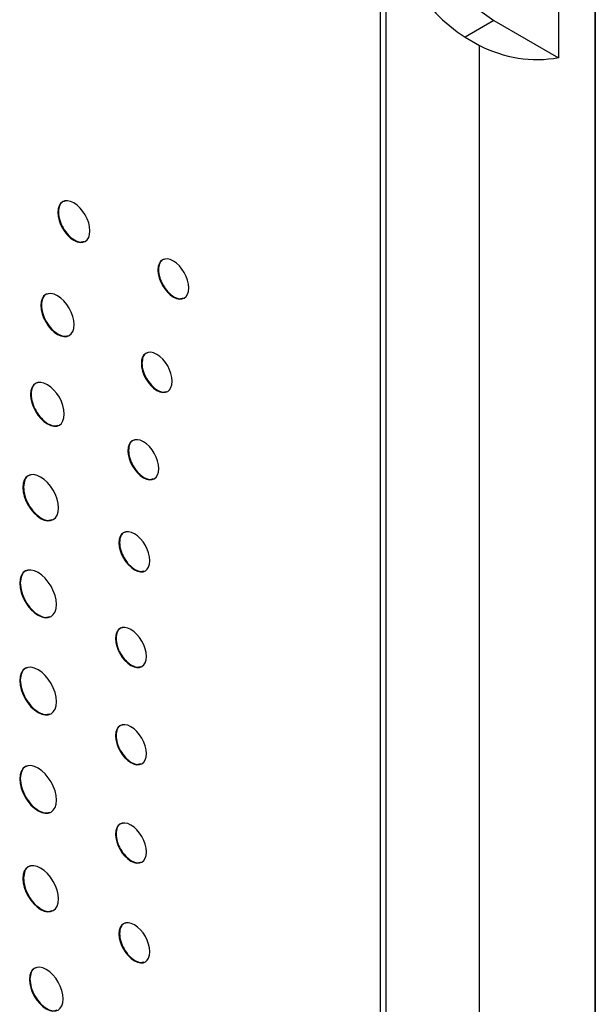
# Model space of a CAD drawing. Header units: inches. Extents: x 5.2 to 30.7, y 2.4 to 19.4.
# Tile 42 of 49: x 27.748 to 28.452, y 15.333 to 16.536. Entities that reach past the tile are written whole.
import ezdxf

# ---------------------------------------------------------------- set-up
doc = ezdxf.new("R2010")
doc.units = ezdxf.units.IN
doc.header["$MEASUREMENT"] = 0

msp = doc.modelspace()

# ---------------------------------------------------------------- linework, layer by layer
at = {"color": 7, "linetype": 'Continuous', "lineweight": 25}
for p, q in [((28.1894, 14.4025), (28.1894, 16.7582)), ((28.1964, 14.4066), (28.1964, 16.7623)), ((28.4517, 14.3286), (28.4517, 16.7088)), ((28.4517, 16.7047), (28.4517, 14.3327)), ((28.4069, 16.6898), (28.4069, 16.4897)), ((28.3279, 16.5353), (28.2926, 16.5149)), ((28.3279, 16.5353), (28.4069, 16.4897)), ((28.2926, 16.5149), (28.3103, 16.5047)), ((28.3103, 14.5327), (28.3103, 16.5047)), ((27.7958, 16.301), (27.7951, 16.3006)), ((27.918, 16.2305), (27.9173, 16.2301)), ((27.775, 16.1873), (27.7743, 16.1869)), ((27.8978, 16.1164), (27.8971, 16.116)), ((27.7624, 16.0784), (27.7617, 16.078)), ((27.8814, 16.0096), (27.8807, 16.0092)), ((27.7531, 15.9649), (27.7524, 15.9645)), ((27.8705, 15.8971), (27.8698, 15.8967)), ((27.7492, 15.8477), (27.7485, 15.8473)), ((27.8662, 15.7802), (27.8655, 15.7798)), ((27.7492, 15.7289), (27.7485, 15.7285)), ((27.8662, 15.6614), (27.8655, 15.661)), ((27.7492, 15.6087), (27.7485, 15.6083)), ((27.8662, 15.5411), (27.8655, 15.5407)), ((27.7531, 15.487), (27.7524, 15.4865)), ((27.8705, 15.4192), (27.8698, 15.4188)), ((27.761, 15.3636), (27.7603, 15.3632))]:
    msp.add_line(p, q, dxfattribs=at)
at = {"color": 7, "linetype": 'Continuous', "lineweight": 25, "flags": 128}
msp.add_lwpolyline([(28.3096, 16.5481), (28.3107, 16.5472), (28.3279, 16.5353)], dxfattribs=at)
at = {"color": 7, "linetype": 'Continuous', "lineweight": 25}
for centre, radius, start, end in [((28.3961, 16.6767), 0.1921, 182.6055, 237.3945), ((28.3808, 16.641), 0.1535, 242.6428, 279.7711)]:
    msp.add_arc(centre, radius, start, end, dxfattribs=at)
for points, knots in [([(27.8343, 16.278), (27.8343, 16.2906), (27.8255, 16.3059), (27.8147, 16.3121), (27.8039, 16.3184), (27.7951, 16.3132), (27.7951, 16.3006)], [0, 0, 0, 0, 1, 1, 1, 2, 2, 2, 2]), ([(27.8037, 16.3143), (27.803, 16.3142), (27.8001, 16.3138), (27.7968, 16.3094), (27.7962, 16.3039), (27.7958, 16.301)], [0, 0, 0, 0, 0.144315, 0.564128, 1, 1, 1, 1]), ([(27.7951, 16.3006), (27.7951, 16.2881), (27.8039, 16.2728), (27.8147, 16.2665), (27.8255, 16.2603), (27.8343, 16.2654), (27.8343, 16.278)], [2, 2, 2, 2, 3, 3, 3, 4, 4, 4, 4]), ([(27.7958, 16.301), (27.7961, 16.2978), (27.7967, 16.2915), (27.8013, 16.2814), (27.8077, 16.2726), (27.8154, 16.2664), (27.8225, 16.2637), (27.8258, 16.2648), (27.8271, 16.2652)], [0, 0, 0, 0, 0.180565, 0.354558, 0.528022, 0.707265, 0.886547, 1, 1, 1, 1]), ([(27.9551, 16.2083), (27.9551, 16.2204), (27.9466, 16.2351), (27.9362, 16.2412), (27.9258, 16.2472), (27.9173, 16.2422), (27.9173, 16.2301)], [2, 2, 2, 2, 3, 3, 3, 4, 4, 4, 4]), ([(27.9257, 16.2433), (27.925, 16.2432), (27.9222, 16.2428), (27.919, 16.2385), (27.9183, 16.2332), (27.918, 16.2305)], [0, 0, 0, 0, 0.148871, 0.56646, 1, 1, 1, 1]), ([(27.9173, 16.2301), (27.9173, 16.218), (27.9258, 16.2032), (27.9362, 16.1972), (27.9466, 16.1912), (27.9551, 16.1962), (27.9551, 16.2083)], [0, 0, 0, 0, 1, 1, 1, 2, 2, 2, 2]), ([(27.918, 16.2305), (27.9183, 16.2274), (27.9189, 16.2213), (27.9233, 16.2116), (27.9294, 16.2031), (27.9369, 16.1971), (27.9436, 16.1945), (27.9469, 16.1955), (27.9481, 16.1959)], [0, 0, 0, 0, 0.180974, 0.355363, 0.529212, 0.708848, 0.888529, 1, 1, 1, 1]), ([(27.8149, 16.1634), (27.8149, 16.1765), (27.8058, 16.1923), (27.7946, 16.1988), (27.7834, 16.2052), (27.7743, 16.1999), (27.7743, 16.1869)], [0, 0, 0, 0, 1, 1, 1, 2, 2, 2, 2]), ([(27.7831, 16.201), (27.7824, 16.2009), (27.7794, 16.2005), (27.776, 16.1959), (27.7754, 16.1902), (27.775, 16.1873)], [0, 0, 0, 0, 0.140232, 0.562086, 1, 1, 1, 1]), ([(27.7743, 16.1869), (27.7743, 16.1738), (27.7834, 16.158), (27.7946, 16.1515), (27.8058, 16.1451), (27.8149, 16.1504), (27.8149, 16.1634)], [2, 2, 2, 2, 3, 3, 3, 4, 4, 4, 4]), ([(27.775, 16.1873), (27.7753, 16.184), (27.7759, 16.1774), (27.7806, 16.1669), (27.7873, 16.1578), (27.7953, 16.1514), (27.8026, 16.1485), (27.8061, 16.1497), (27.8075, 16.1501)], [0, 0, 0, 0, 0.180243, 0.35388, 0.52689, 0.705509, 0.88445, 1, 1, 1, 1]), ([(27.9348, 16.0942), (27.9348, 16.1063), (27.9264, 16.1211), (27.9159, 16.1271), (27.9055, 16.1331), (27.8971, 16.1281), (27.8971, 16.116)], [2, 2, 2, 2, 3, 3, 3, 4, 4, 4, 4]), ([(27.9055, 16.1292), (27.9047, 16.1291), (27.9019, 16.1287), (27.8987, 16.1244), (27.8981, 16.1191), (27.8978, 16.1164)], [0, 0, 0, 0, 0.148599, 0.566408, 1, 1, 1, 1]), ([(27.8971, 16.116), (27.8971, 16.1039), (27.9055, 16.0891), (27.9159, 16.0831), (27.9264, 16.0771), (27.9348, 16.0821), (27.9348, 16.0942)], [0, 0, 0, 0, 1, 1, 1, 2, 2, 2, 2]), ([(27.8978, 16.1164), (27.8981, 16.1133), (27.8986, 16.1072), (27.903, 16.0975), (27.9092, 16.089), (27.9166, 16.083), (27.9234, 16.0804), (27.9266, 16.0814), (27.9279, 16.0818)], [0, 0, 0, 0, 0.181096, 0.355517, 0.529299, 0.708667, 0.888262, 1, 1, 1, 1]), ([(27.803, 16.0541), (27.803, 16.0674), (27.7937, 16.0835), (27.7709, 16.0966), (27.7617, 16.0912), (27.7617, 16.078)], [0, 0, 0, 0, 1, 1, 2, 2, 2, 2]), ([(27.7706, 16.0923), (27.7698, 16.0922), (27.7669, 16.0918), (27.7634, 16.0872), (27.7627, 16.0813), (27.7624, 16.0784)], [0, 0, 0, 0, 0.137607, 0.560766, 1, 1, 1, 1]), ([(27.7617, 16.078), (27.7617, 16.0647), (27.7709, 16.0486), (27.7937, 16.0354), (27.803, 16.0408), (27.803, 16.0541)], [2, 2, 2, 2, 3, 3, 4, 4, 4, 4]), ([(27.7624, 16.0784), (27.7627, 16.075), (27.7633, 16.0683), (27.7681, 16.0577), (27.7749, 16.0484), (27.783, 16.0418), (27.7905, 16.0389), (27.7941, 16.0401), (27.7955, 16.0406)], [0, 0, 0, 0, 0.1799949, 0.353547, 0.5266067, 0.7053273, 0.8839813, 1, 1, 1, 1]), ([(27.9185, 15.9875), (27.9185, 15.9996), (27.91, 16.0143), (27.8996, 16.0203), (27.8892, 16.0263), (27.8807, 16.0214), (27.8807, 16.0092)], [2, 2, 2, 2, 3, 3, 3, 4, 4, 4, 4]), ([(27.8891, 16.0224), (27.8884, 16.0223), (27.8856, 16.0219), (27.8823, 16.0177), (27.8817, 16.0124), (27.8814, 16.0096)], [0, 0, 0, 0, 0.148436, 0.566231, 1, 1, 1, 1]), ([(27.8807, 16.0092), (27.8807, 15.9971), (27.8892, 15.9824), (27.8996, 15.9764), (27.91, 15.9704), (27.9185, 15.9753), (27.9185, 15.9875)], [0, 0, 0, 0, 1, 1, 1, 2, 2, 2, 2]), ([(27.8814, 16.0096), (27.8817, 16.0066), (27.8823, 16.0005), (27.8867, 15.9907), (27.8928, 15.9822), (27.9003, 15.9763), (27.907, 15.9736), (27.9103, 15.9747), (27.9115, 15.9751)], [0, 0, 0, 0, 0.180935, 0.355408, 0.529383, 0.709066, 0.88851, 1, 1, 1, 1]), ([(27.7959, 15.9394), (27.7959, 15.9534), (27.7861, 15.9703), (27.7741, 15.9772), (27.7622, 15.9841), (27.7524, 15.9784), (27.7524, 15.9645)], [0, 0, 0, 0, 1, 1, 1, 2, 2, 2, 2]), ([(27.7617, 15.9795), (27.7609, 15.9794), (27.7578, 15.979), (27.7542, 15.9741), (27.7535, 15.968), (27.7531, 15.9649)], [0, 0, 0, 0, 0.132607, 0.558097, 1, 1, 1, 1]), ([(27.7524, 15.9645), (27.7524, 15.9505), (27.7622, 15.9336), (27.7741, 15.9267), (27.7861, 15.9197), (27.7959, 15.9254), (27.7959, 15.9394)], [2, 2, 2, 2, 3, 3, 3, 4, 4, 4, 4]), ([(27.7531, 15.9649), (27.7535, 15.9613), (27.7541, 15.9543), (27.7591, 15.9431), (27.7663, 15.9333), (27.7748, 15.9265), (27.7827, 15.9234), (27.7865, 15.9247), (27.7881, 15.9252)], [0, 0, 0, 0, 0.17955, 0.352467, 0.524836, 0.702938, 0.881244, 1, 1, 1, 1]), ([(27.9075, 15.8749), (27.9075, 15.8871), (27.8991, 15.9018), (27.8887, 15.9078), (27.8783, 15.9138), (27.8698, 15.9089), (27.8698, 15.8967)], [2, 2, 2, 2, 3, 3, 3, 4, 4, 4, 4]), ([(27.8782, 15.9099), (27.8774, 15.9098), (27.8746, 15.9094), (27.8714, 15.9052), (27.8708, 15.8998), (27.8705, 15.8971)], [0, 0, 0, 0, 0.148662, 0.566425, 1, 1, 1, 1]), ([(27.8705, 15.8971), (27.8708, 15.894), (27.8714, 15.888), (27.8757, 15.8782), (27.8819, 15.8697), (27.8893, 15.8638), (27.8961, 15.8611), (27.8993, 15.8622), (27.9006, 15.8626)], [0, 0, 0, 0, 0.180971, 0.355364, 0.529217, 0.708721, 0.888385, 1, 1, 1, 1]), ([(27.8698, 15.8967), (27.8698, 15.8846), (27.8783, 15.8699), (27.8887, 15.8639), (27.8991, 15.8578), (27.9075, 15.8628), (27.9075, 15.8749)], [0, 0, 0, 0, 1, 1, 1, 2, 2, 2, 2]), ([(27.7934, 15.8214), (27.7934, 15.8358), (27.7833, 15.8533), (27.7709, 15.8605), (27.7585, 15.8676), (27.7485, 15.8617), (27.7485, 15.8473)], [0, 0, 0, 0, 1, 1, 1, 2, 2, 2, 2]), ([(27.7579, 15.8628), (27.7572, 15.8627), (27.754, 15.8623), (27.7503, 15.8572), (27.7496, 15.8509), (27.7492, 15.8477)], [0, 0, 0, 0, 0.129053, 0.556356, 1, 1, 1, 1]), ([(27.7485, 15.8473), (27.7485, 15.8329), (27.7585, 15.8154), (27.7709, 15.8082), (27.7833, 15.8011), (27.7934, 15.807), (27.7934, 15.8214)], [2, 2, 2, 2, 3, 3, 3, 4, 4, 4, 4]), ([(27.7492, 15.8477), (27.7496, 15.844), (27.7502, 15.8368), (27.7554, 15.8252), (27.7628, 15.8151), (27.7716, 15.808), (27.7798, 15.8049), (27.7838, 15.8062), (27.7853, 15.8067)], [0, 0, 0, 0, 0.179349, 0.351996, 0.524114, 0.702123, 0.88012, 1, 1, 1, 1]), ([(27.9033, 15.758), (27.9033, 15.7701), (27.8948, 15.7848), (27.8844, 15.7908), (27.874, 15.7968), (27.8655, 15.7919), (27.8655, 15.7798)], [2, 2, 2, 2, 3, 3, 3, 4, 4, 4, 4]), ([(27.8739, 15.7929), (27.8731, 15.7928), (27.8703, 15.7925), (27.8671, 15.7882), (27.8665, 15.7829), (27.8662, 15.7802)], [0, 0, 0, 0, 0.148845, 0.566504, 1, 1, 1, 1]), ([(27.8655, 15.7798), (27.8655, 15.7676), (27.874, 15.7529), (27.8844, 15.7469), (27.8948, 15.7409), (27.9033, 15.7458), (27.9033, 15.758)], [0, 0, 0, 0, 1, 1, 1, 2, 2, 2, 2]), ([(27.8662, 15.7802), (27.8665, 15.7771), (27.8671, 15.771), (27.8714, 15.7612), (27.8776, 15.7527), (27.885, 15.7468), (27.8918, 15.7441), (27.895, 15.7452), (27.8963, 15.7456)], [0, 0, 0, 0, 0.181057, 0.355425, 0.529173, 0.708597, 0.888333, 1, 1, 1, 1]), ([(27.7934, 15.7026), (27.7934, 15.717), (27.7833, 15.7345), (27.7709, 15.7417), (27.7585, 15.7488), (27.7485, 15.7429), (27.7485, 15.7285)], [0, 0, 0, 0, 1, 1, 1, 2, 2, 2, 2]), ([(27.7579, 15.744), (27.7572, 15.7439), (27.754, 15.7435), (27.7503, 15.7384), (27.7496, 15.7321), (27.7492, 15.7289)], [0, 0, 0, 0, 0.129025, 0.556364, 1, 1, 1, 1]), ([(27.7485, 15.7285), (27.7485, 15.7141), (27.7585, 15.6966), (27.7709, 15.6894), (27.7833, 15.6823), (27.7934, 15.6882), (27.7934, 15.7026)], [2, 2, 2, 2, 3, 3, 3, 4, 4, 4, 4]), ([(27.7492, 15.7289), (27.7496, 15.7252), (27.7502, 15.718), (27.7554, 15.7064), (27.7628, 15.6963), (27.7716, 15.6892), (27.7798, 15.6861), (27.7838, 15.6874), (27.7853, 15.6879)], [0, 0, 0, 0, 0.179371, 0.352017, 0.524127, 0.702129, 0.880121, 1, 1, 1, 1]), ([(27.9033, 15.6392), (27.9033, 15.6513), (27.8948, 15.666), (27.8844, 15.672), (27.874, 15.678), (27.8655, 15.6731), (27.8655, 15.661)], [2, 2, 2, 2, 3, 3, 3, 4, 4, 4, 4]), ([(27.8739, 15.6741), (27.8731, 15.674), (27.8703, 15.6736), (27.8671, 15.6694), (27.8665, 15.6641), (27.8662, 15.6614)], [0, 0, 0, 0, 0.1488165, 0.5665154, 1, 1, 1, 1]), ([(27.8655, 15.661), (27.8655, 15.6488), (27.874, 15.6341), (27.8844, 15.6281), (27.8948, 15.6221), (27.9033, 15.627), (27.9033, 15.6392)], [0, 0, 0, 0, 1, 1, 1, 2, 2, 2, 2]), ([(27.8662, 15.6614), (27.8665, 15.6583), (27.8671, 15.6522), (27.8714, 15.6424), (27.8776, 15.6339), (27.885, 15.628), (27.8918, 15.6253), (27.895, 15.6264), (27.8963, 15.6268)], [0, 0, 0, 0, 0.181065, 0.35543, 0.529174, 0.708595, 0.888328, 1, 1, 1, 1]), ([(27.7934, 15.5824), (27.7934, 15.5968), (27.7833, 15.6143), (27.7709, 15.6214), (27.7585, 15.6286), (27.7485, 15.6227), (27.7485, 15.6083)], [0, 0, 0, 0, 1, 1, 1, 2, 2, 2, 2]), ([(27.7579, 15.6238), (27.7572, 15.6237), (27.754, 15.6232), (27.7503, 15.6182), (27.7496, 15.6119), (27.7492, 15.6087)], [0, 0, 0, 0, 0.129025, 0.556364, 1, 1, 1, 1]), ([(27.7485, 15.6083), (27.7485, 15.5938), (27.7585, 15.5763), (27.7709, 15.5692), (27.7833, 15.562), (27.7934, 15.5679), (27.7934, 15.5824)], [2, 2, 2, 2, 3, 3, 3, 4, 4, 4, 4]), ([(27.7492, 15.6087), (27.7496, 15.605), (27.7502, 15.5978), (27.7554, 15.5862), (27.7628, 15.5761), (27.7716, 15.569), (27.7798, 15.5658), (27.7838, 15.5671), (27.7853, 15.5676)], [0, 0, 0, 0, 0.179376, 0.352032, 0.524148, 0.70215, 0.880141, 1, 1, 1, 1]), ([(27.9033, 15.5189), (27.9033, 15.531), (27.8948, 15.5458), (27.8844, 15.5518), (27.874, 15.5578), (27.8655, 15.5528), (27.8655, 15.5407)], [2, 2, 2, 2, 3, 3, 3, 4, 4, 4, 4]), ([(27.8739, 15.5539), (27.8731, 15.5538), (27.8703, 15.5534), (27.8671, 15.5492), (27.8665, 15.5438), (27.8662, 15.5411)], [0, 0, 0, 0, 0.148934, 0.566561, 1, 1, 1, 1]), ([(27.8655, 15.5407), (27.8655, 15.5286), (27.874, 15.5138), (27.8844, 15.5078), (27.8948, 15.5018), (27.9033, 15.5068), (27.9033, 15.5189)], [0, 0, 0, 0, 1, 1, 1, 2, 2, 2, 2]), ([(27.8662, 15.5411), (27.8665, 15.538), (27.8671, 15.5319), (27.8714, 15.5222), (27.8776, 15.5137), (27.885, 15.5077), (27.8918, 15.5051), (27.895, 15.5061), (27.8963, 15.5065)], [0, 0, 0, 0, 0.181065, 0.35543, 0.529174, 0.708595, 0.888328, 1, 1, 1, 1]), ([(27.7959, 15.4615), (27.7959, 15.4754), (27.7861, 15.4924), (27.7741, 15.4993), (27.7621, 15.5062), (27.7524, 15.5005), (27.7524, 15.4865)], [0, 0, 0, 0, 1, 1, 1, 2, 2, 2, 2]), ([(27.7616, 15.5016), (27.7609, 15.5015), (27.7578, 15.5011), (27.7542, 15.4962), (27.7535, 15.4901), (27.7531, 15.487)], [0, 0, 0, 0, 0.132598, 0.558142, 1, 1, 1, 1]), ([(27.7524, 15.4865), (27.7524, 15.4726), (27.7621, 15.4557), (27.7741, 15.4487), (27.7861, 15.4418), (27.7959, 15.4475), (27.7959, 15.4615)], [2, 2, 2, 2, 3, 3, 3, 4, 4, 4, 4]), ([(27.7531, 15.487), (27.7535, 15.4834), (27.7541, 15.4764), (27.7591, 15.4652), (27.7662, 15.4554), (27.7748, 15.4486), (27.7827, 15.4455), (27.7865, 15.4467), (27.788, 15.4472)], [0, 0, 0, 0, 0.179509, 0.352444, 0.524835, 0.70292, 0.881268, 1, 1, 1, 1]), ([(27.9075, 15.397), (27.9075, 15.4091), (27.8991, 15.4238), (27.8887, 15.4299), (27.8782, 15.4359), (27.8698, 15.4309), (27.8698, 15.4188)], [2, 2, 2, 2, 3, 3, 3, 4, 4, 4, 4]), ([(27.8782, 15.432), (27.8774, 15.4319), (27.8746, 15.4315), (27.8714, 15.4272), (27.8708, 15.4219), (27.8705, 15.4192)], [0, 0, 0, 0, 0.1486872, 0.5664036, 1, 1, 1, 1]), ([(27.8698, 15.4188), (27.8698, 15.4067), (27.8782, 15.3919), (27.8887, 15.3859), (27.8991, 15.3799), (27.9075, 15.3849), (27.9075, 15.397)], [0, 0, 0, 0, 1, 1, 1, 2, 2, 2, 2]), ([(27.8705, 15.4192), (27.8708, 15.4161), (27.8714, 15.41), (27.8757, 15.4003), (27.8819, 15.3918), (27.8893, 15.3858), (27.8961, 15.3832), (27.8993, 15.3842), (27.9006, 15.3846)], [0, 0, 0, 0, 0.180967, 0.355393, 0.529268, 0.708776, 0.888435, 1, 1, 1, 1]), ([(27.8016, 15.3393), (27.8016, 15.3526), (27.7924, 15.3687), (27.781, 15.3753), (27.7695, 15.3819), (27.7603, 15.3764), (27.7603, 15.3632)], [0, 0, 0, 0, 1, 1, 1, 2, 2, 2, 2]), ([(27.7692, 15.3775), (27.7685, 15.3774), (27.7655, 15.377), (27.762, 15.3724), (27.7614, 15.3665), (27.761, 15.3636)], [0, 0, 0, 0, 0.1383463, 0.5610211, 1, 1, 1, 1]), ([(27.7603, 15.3632), (27.7603, 15.3499), (27.7695, 15.3338), (27.781, 15.3272), (27.7924, 15.3206), (27.8016, 15.326), (27.8016, 15.3393)], [2, 2, 2, 2, 3, 3, 3, 4, 4, 4, 4]), ([(27.761, 15.3636), (27.7613, 15.3602), (27.762, 15.3535), (27.7667, 15.3429), (27.7735, 15.3336), (27.7816, 15.3271), (27.7891, 15.3241), (27.7927, 15.3253), (27.7941, 15.3258)], [0, 0, 0, 0, 0.180091, 0.353465, 0.52632, 0.705137, 0.88385, 1, 1, 1, 1])]:
    msp.add_open_spline(points, degree=3, knots=knots, dxfattribs=at)

doc.saveas('drawing.dxf')
